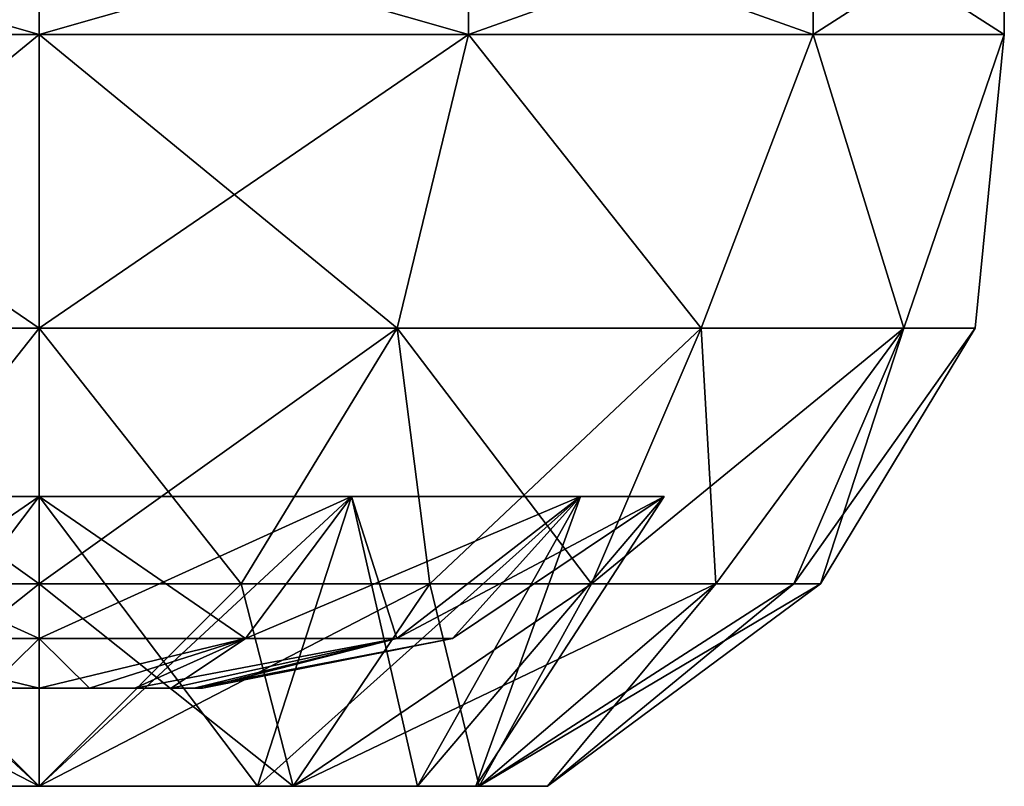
# Model space of a CAD drawing. Header units: millimetres. Extents: x -52 to 52, y -38 to 18.
# Tile 44 of 126: x -12.3 to -9.89, y -37.84 to -35.96. Entities that reach past the tile are written whole.
import ezdxf

# ---------------------------------------------------------------- set-up
doc = ezdxf.new("R2010")
doc.units = ezdxf.units.MM
doc.header["$LTSCALE"] = 65.185185
for name, color, linetype in [('449', 7, 'CONTINUOUS'), ('450', 7, 'CONTINUOUS'), ('451', 7, 'CONTINUOUS'), ('453', 7, 'CONTINUOUS'), ('454', 7, 'CONTINUOUS'), ('455', 7, 'CONTINUOUS'), ('456', 7, 'CONTINUOUS'), ('457', 7, 'CONTINUOUS'), ('458', 7, 'CONTINUOUS'), ('459', 7, 'CONTINUOUS'), ('460', 7, 'CONTINUOUS'), ('461', 7, 'CONTINUOUS'), ('493', 7, 'CONTINUOUS'), ('494', 7, 'CONTINUOUS'), ('495', 7, 'CONTINUOUS'), ('497', 7, 'CONTINUOUS'), ('498', 7, 'CONTINUOUS'), ('499', 7, 'CONTINUOUS'), ('500', 7, 'CONTINUOUS'), ('501', 7, 'CONTINUOUS'), ('502', 7, 'CONTINUOUS'), ('503', 7, 'CONTINUOUS'), ('504', 7, 'CONTINUOUS'), ('505', 7, 'CONTINUOUS')]:
    doc.layers.add(name, color=color, linetype=linetype)

msp = doc.modelspace()

# ---------------------------------------------------------------- linework, layer by layer
at = {"layer": '449', "color": 3, "linetype": 'Continuous'}
for points in [[(-12.3735, -37.6, 18.3805), (-12.25, -37.6, 17.6), (-12.25, -37.6, 18.4), (-12.3735, -37.6, 18.3805)], [(-12.3735, -37.6, 17.6195), (-12.25, -37.6, 17.6), (-12.3735, -37.6, 18.3805), (-12.3735, -37.6, 17.6195)], [(-12.1265, -37.6, 18.3805), (-12.25, -37.6, 18.4), (-12.1265, -37.6, 17.6195), (-12.1265, -37.6, 18.3805)], [(-12.25, -37.6, 18.4), (-12.25, -37.6, 17.6), (-12.1265, -37.6, 17.6195), (-12.25, -37.6, 18.4)], [(-12.015, -37.6, 18.3237), (-12.1265, -37.6, 18.3805), (-12.015, -37.6, 17.6763), (-12.015, -37.6, 18.3237)], [(-12.015, -37.6, 17.6763), (-12.1265, -37.6, 18.3805), (-12.1265, -37.6, 17.6195), (-12.015, -37.6, 17.6763)], [(-11.9264, -37.6, 18.2351), (-12.015, -37.6, 18.3237), (-11.9264, -37.6, 17.7649), (-11.9264, -37.6, 18.2351)], [(-11.9264, -37.6, 17.7649), (-12.015, -37.6, 18.3237), (-12.015, -37.6, 17.6763), (-11.9264, -37.6, 17.7649)], [(-11.8696, -37.6, 18.1237), (-11.9264, -37.6, 18.2351), (-11.8696, -37.6, 17.8763), (-11.8696, -37.6, 18.1237)], [(-11.8696, -37.6, 17.8763), (-11.9264, -37.6, 18.2351), (-11.9264, -37.6, 17.7649), (-11.8696, -37.6, 17.8763)], [(-11.85, -37.6, 18), (-11.8696, -37.6, 18.1237), (-11.8696, -37.6, 17.8763), (-11.85, -37.6, 18)]]:
    msp.add_3dface(points, dxfattribs=at)
at = {"layer": '450', "color": 3, "linetype": 'Continuous'}
for points in [[(-12.7561, -37.4782, 18.8767), (-12.25, -37.4782, 19.0123), (-13.0157, -37.1314, 19.3262), (-12.7561, -37.4782, 18.8767)], [(-12.25, -37.4782, 19.0123), (-12.25, -37.1314, 19.5314), (-13.0157, -37.1314, 19.3262), (-12.25, -37.4782, 19.0123)], [(-12.25, -37.1314, 16.4686), (-12.7561, -37.4782, 17.1233), (-13.0157, -37.1314, 16.6738), (-12.25, -37.1314, 16.4686)], [(-12.25, -37.4782, 16.9877), (-12.7561, -37.4782, 17.1233), (-12.25, -37.1314, 16.4686), (-12.25, -37.4782, 16.9877)], [(-12.25, -37.6, 18.4), (-12.25, -37.4782, 19.0123), (-12.7561, -37.4782, 18.8767), (-12.25, -37.6, 18.4)], [(-12.3735, -37.6, 17.6195), (-12.7561, -37.4782, 17.1233), (-12.25, -37.4782, 16.9877), (-12.3735, -37.6, 17.6195)], [(-12.3735, -37.6, 18.3805), (-12.25, -37.6, 18.4), (-12.7561, -37.4782, 18.8767), (-12.3735, -37.6, 18.3805)], [(-12.25, -37.6, 17.6), (-12.3735, -37.6, 17.6195), (-12.25, -37.4782, 16.9877), (-12.25, -37.6, 17.6)]]:
    msp.add_3dface(points, dxfattribs=at)
at = {"layer": '451', "color": 3, "linetype": 'Continuous'}
for points in [[(-12.25, -37.4782, 16.9877), (-12.25, -37.1314, 16.4686), (-11.4843, -37.1314, 16.6738), (-12.25, -37.4782, 16.9877)], [(-11.7439, -37.4782, 17.1233), (-12.25, -37.4782, 16.9877), (-11.4843, -37.1314, 16.6738), (-11.7439, -37.4782, 17.1233)], [(-12.25, -37.1314, 19.5314), (-12.25, -37.4782, 19.0123), (-11.7439, -37.4782, 18.8767), (-12.25, -37.1314, 19.5314)], [(-12.25, -37.1314, 19.5314), (-11.7439, -37.4782, 18.8767), (-11.4843, -37.1314, 19.3262), (-12.25, -37.1314, 19.5314)], [(-11.3733, -37.4782, 17.4939), (-11.7439, -37.4782, 17.1233), (-10.9238, -37.1314, 17.2343), (-11.3733, -37.4782, 17.4939)], [(-10.9238, -37.1314, 17.2343), (-11.7439, -37.4782, 17.1233), (-11.4843, -37.1314, 16.6738), (-10.9238, -37.1314, 17.2343)], [(-11.7439, -37.4782, 18.8767), (-11.3733, -37.4782, 18.5061), (-11.4843, -37.1314, 19.3262), (-11.7439, -37.4782, 18.8767)], [(-11.4843, -37.1314, 19.3262), (-11.3733, -37.4782, 18.5061), (-10.9238, -37.1314, 18.7657), (-11.4843, -37.1314, 19.3262)], [(-11.2377, -37.4782, 18), (-11.3733, -37.4782, 17.4939), (-10.7186, -37.1314, 18), (-11.2377, -37.4782, 18)], [(-10.7186, -37.1314, 18), (-11.3733, -37.4782, 17.4939), (-10.9238, -37.1314, 17.2343), (-10.7186, -37.1314, 18)], [(-11.3733, -37.4782, 18.5061), (-11.2377, -37.4782, 18), (-10.9238, -37.1314, 18.7657), (-11.3733, -37.4782, 18.5061)], [(-10.9238, -37.1314, 18.7657), (-11.2377, -37.4782, 18), (-10.7186, -37.1314, 18), (-10.9238, -37.1314, 18.7657)], [(-12.25, -37.4782, 19.0123), (-12.1265, -37.6, 18.3805), (-11.7439, -37.4782, 18.8767), (-12.25, -37.4782, 19.0123)], [(-12.25, -37.6, 18.4), (-12.1265, -37.6, 18.3805), (-12.25, -37.4782, 19.0123), (-12.25, -37.6, 18.4)], [(-12.1265, -37.6, 17.6195), (-12.25, -37.6, 17.6), (-11.7439, -37.4782, 17.1233), (-12.1265, -37.6, 17.6195)], [(-12.25, -37.6, 17.6), (-12.25, -37.4782, 16.9877), (-11.7439, -37.4782, 17.1233), (-12.25, -37.6, 17.6)], [(-12.1265, -37.6, 18.3805), (-12.015, -37.6, 18.3237), (-11.7439, -37.4782, 18.8767), (-12.1265, -37.6, 18.3805)], [(-12.015, -37.6, 17.6763), (-12.1265, -37.6, 17.6195), (-11.7439, -37.4782, 17.1233), (-12.015, -37.6, 17.6763)], [(-12.015, -37.6, 18.3237), (-11.9264, -37.6, 18.2351), (-11.7439, -37.4782, 18.8767), (-12.015, -37.6, 18.3237)], [(-11.9264, -37.6, 17.7649), (-12.015, -37.6, 17.6763), (-11.3733, -37.4782, 17.4939), (-11.9264, -37.6, 17.7649)], [(-12.015, -37.6, 17.6763), (-11.7439, -37.4782, 17.1233), (-11.3733, -37.4782, 17.4939), (-12.015, -37.6, 17.6763)], [(-11.9264, -37.6, 18.2351), (-11.8696, -37.6, 18.1237), (-11.3733, -37.4782, 18.5061), (-11.9264, -37.6, 18.2351)], [(-11.9264, -37.6, 18.2351), (-11.3733, -37.4782, 18.5061), (-11.7439, -37.4782, 18.8767), (-11.9264, -37.6, 18.2351)], [(-11.8696, -37.6, 17.8763), (-11.9264, -37.6, 17.7649), (-11.3733, -37.4782, 17.4939), (-11.8696, -37.6, 17.8763)], [(-11.8696, -37.6, 18.1237), (-11.85, -37.6, 18), (-11.3733, -37.4782, 18.5061), (-11.8696, -37.6, 18.1237)], [(-11.85, -37.6, 18), (-11.8696, -37.6, 17.8763), (-11.2377, -37.4782, 18), (-11.85, -37.6, 18)], [(-11.8696, -37.6, 17.8763), (-11.3733, -37.4782, 17.4939), (-11.2377, -37.4782, 18), (-11.8696, -37.6, 17.8763)], [(-11.85, -37.6, 18), (-11.2377, -37.4782, 18), (-11.3733, -37.4782, 18.5061), (-11.85, -37.6, 18)]]:
    msp.add_3dface(points, dxfattribs=at)
at = {"layer": '453', "color": 3, "linetype": 'Continuous'}
for points in [[(-12.25, -36, 15.575), (-13.3022, -36, 15.8152), (-12.25, -35.7, 15.575), (-12.25, -36, 15.575)], [(-12.25, -35.7, 15.575), (-13.3022, -36, 15.8152), (-13.3022, -35.7, 15.8152), (-12.25, -35.7, 15.575)], [(-12.25, -36, 20.425), (-12.25, -35.7, 20.425), (-13.3022, -35.7, 20.1848), (-12.25, -36, 20.425)], [(-13.3022, -36, 20.1848), (-12.25, -36, 20.425), (-13.3022, -35.7, 20.1848), (-13.3022, -36, 20.1848)]]:
    msp.add_3dface(points, dxfattribs=at)
at = {"layer": '454', "color": 3, "linetype": 'Continuous'}
for points in [[(-12.25, -36, 20.425), (-13.3022, -36, 20.1848), (-12.25, -36.7193, 20.2929), (-12.25, -36, 20.425)], [(-12.25, -36.7193, 20.2929), (-13.3022, -36, 20.1848), (-13.1275, -36.7193, 20.1184), (-12.25, -36.7193, 20.2929)], [(-13.3022, -36, 15.8152), (-12.25, -36, 15.575), (-13.1275, -36.7193, 15.8816), (-13.3022, -36, 15.8152)], [(-13.1275, -36.7193, 15.8816), (-12.25, -36, 15.575), (-12.25, -36.7193, 15.7071), (-13.1275, -36.7193, 15.8816)], [(-13.1275, -36.7193, 15.8816), (-12.25, -36.7193, 15.7071), (-12.7454, -37.3448, 16.1512), (-13.1275, -36.7193, 15.8816)], [(-12.25, -36.7193, 20.2929), (-13.1275, -36.7193, 20.1184), (-12.25, -37.3448, 19.914), (-12.25, -36.7193, 20.2929)], [(-12.25, -37.3448, 19.914), (-13.1275, -36.7193, 20.1184), (-12.7454, -37.3448, 19.8488), (-12.25, -37.3448, 19.914)], [(-12.7454, -37.3448, 16.1512), (-12.25, -36.7193, 15.7071), (-12.25, -37.3448, 16.086), (-12.7454, -37.3448, 16.1512)]]:
    msp.add_3dface(points, dxfattribs=at)
at = {"layer": '455', "color": 3, "linetype": 'Continuous'}
for points in [[(-12.7454, -37.3448, 19.8488), (-13.207, -37.3448, 19.6576), (-12.25, -37.8403, 19.245), (-12.7454, -37.3448, 19.8488)], [(-12.25, -37.8403, 19.245), (-13.207, -37.3448, 19.6576), (-12.8724, -37.8403, 19.0782), (-12.25, -37.8403, 19.245)], [(-12.8724, -37.8403, 16.9218), (-12.25, -37.3448, 16.086), (-12.25, -37.8403, 16.755), (-12.8724, -37.8403, 16.9218)], [(-12.7454, -37.3448, 16.1512), (-12.25, -37.3448, 16.086), (-12.8724, -37.8403, 16.9218), (-12.7454, -37.3448, 16.1512)], [(-12.25, -37.3448, 19.914), (-12.7454, -37.3448, 19.8488), (-12.25, -37.8403, 19.245), (-12.25, -37.3448, 19.914)]]:
    msp.add_3dface(points, dxfattribs=at)
at = {"layer": '456', "color": 3, "linetype": 'Continuous'}
for points in [[(-12.25, -37.8403, 19.245), (-12.8724, -37.8403, 19.0782), (-12.25, -37.8403, 19.07), (-12.25, -37.8403, 19.245)], [(-12.25, -37.8403, 19.07), (-12.8724, -37.8403, 19.0782), (-12.7849, -37.8403, 18.9267), (-12.25, -37.8403, 19.07)], [(-12.8724, -37.8403, 16.9218), (-12.25, -37.8403, 16.755), (-12.7849, -37.8403, 17.0733), (-12.8724, -37.8403, 16.9218)], [(-12.7849, -37.8403, 17.0733), (-12.25, -37.8403, 16.755), (-12.25, -37.8403, 16.93), (-12.7849, -37.8403, 17.0733)], [(-12.25, -37.8403, 19.245), (-12.25, -37.8403, 19.07), (-11.7151, -37.8403, 18.9267), (-12.25, -37.8403, 19.245)], [(-12.25, -37.8403, 19.245), (-11.7151, -37.8403, 18.9267), (-11.6276, -37.8403, 19.0782), (-12.25, -37.8403, 19.245)], [(-12.25, -37.8403, 16.93), (-12.25, -37.8403, 16.755), (-11.6276, -37.8403, 16.9218), (-12.25, -37.8403, 16.93)], [(-11.7151, -37.8403, 17.0733), (-12.25, -37.8403, 16.93), (-11.6276, -37.8403, 16.9218), (-11.7151, -37.8403, 17.0733)], [(-11.3234, -37.8403, 17.465), (-11.7151, -37.8403, 17.0733), (-11.6276, -37.8403, 16.9218), (-11.3234, -37.8403, 17.465)], [(-11.7151, -37.8403, 18.9267), (-11.3234, -37.8403, 18.535), (-11.6276, -37.8403, 19.0782), (-11.7151, -37.8403, 18.9267)], [(-11.1718, -37.8403, 17.3776), (-11.3234, -37.8403, 17.465), (-11.6276, -37.8403, 16.9218), (-11.1718, -37.8403, 17.3776)], [(-11.6276, -37.8403, 19.0782), (-11.3234, -37.8403, 18.535), (-11.1718, -37.8403, 18.6224), (-11.6276, -37.8403, 19.0782)], [(-11.18, -37.8403, 18), (-11.3234, -37.8403, 17.465), (-11.1718, -37.8403, 17.3776), (-11.18, -37.8403, 18)], [(-11.3234, -37.8403, 18.535), (-11.18, -37.8403, 18), (-11.1718, -37.8403, 18.6224), (-11.3234, -37.8403, 18.535)], [(-11.1718, -37.8403, 18.6224), (-11.18, -37.8403, 18), (-11.1718, -37.8403, 17.3776), (-11.1718, -37.8403, 18.6224)], [(-11.005, -37.8403, 18), (-11.1718, -37.8403, 18.6224), (-11.1718, -37.8403, 17.3776), (-11.005, -37.8403, 18)]]:
    msp.add_3dface(points, dxfattribs=at)
at = {"layer": '457', "color": 3, "linetype": 'Continuous'}
for points in [[(-13.0157, -37.1314, 16.6738), (-12.7849, -37.8403, 17.0733), (-12.25, -37.8403, 16.93), (-13.0157, -37.1314, 16.6738)], [(-12.25, -37.1314, 16.4686), (-13.0157, -37.1314, 16.6738), (-12.25, -37.8403, 16.93), (-12.25, -37.1314, 16.4686)], [(-13.0157, -37.1314, 19.3262), (-12.25, -37.1314, 19.5314), (-12.7849, -37.8403, 18.9267), (-13.0157, -37.1314, 19.3262)], [(-12.25, -37.1314, 19.5314), (-12.25, -37.8403, 19.07), (-12.7849, -37.8403, 18.9267), (-12.25, -37.1314, 19.5314)]]:
    msp.add_3dface(points, dxfattribs=at)
at = {"layer": '458', "color": 3, "linetype": 'Continuous'}
for points in [[(-11.1978, -36, 15.8152), (-12.25, -36, 15.575), (-11.1978, -35.7, 15.8152), (-11.1978, -36, 15.8152)], [(-12.25, -36, 15.575), (-12.25, -35.7, 15.575), (-11.1978, -35.7, 15.8152), (-12.25, -36, 15.575)], [(-12.25, -35.7, 20.425), (-11.1978, -36, 20.1848), (-11.1978, -35.7, 20.1848), (-12.25, -35.7, 20.425)], [(-12.25, -35.7, 20.425), (-12.25, -36, 20.425), (-11.1978, -36, 20.1848), (-12.25, -35.7, 20.425)], [(-11.1978, -36, 20.1848), (-10.3541, -36, 19.512), (-11.1978, -35.7, 20.1848), (-11.1978, -36, 20.1848)], [(-10.3541, -35.7, 16.488), (-11.1978, -36, 15.8152), (-11.1978, -35.7, 15.8152), (-10.3541, -35.7, 16.488)], [(-11.1978, -35.7, 20.1848), (-10.3541, -36, 19.512), (-10.3541, -35.7, 19.512), (-11.1978, -35.7, 20.1848)], [(-10.3541, -36, 16.488), (-11.1978, -36, 15.8152), (-10.3541, -35.7, 16.488), (-10.3541, -36, 16.488)], [(-10.3541, -36, 19.512), (-9.8858, -36, 18.5396), (-10.3541, -35.7, 19.512), (-10.3541, -36, 19.512)], [(-9.8858, -35.7, 17.4604), (-10.3541, -36, 16.488), (-10.3541, -35.7, 16.488), (-9.8858, -35.7, 17.4604)], [(-9.8858, -36, 17.4604), (-10.3541, -36, 16.488), (-9.8858, -35.7, 17.4604), (-9.8858, -36, 17.4604)], [(-10.3541, -35.7, 19.512), (-9.8858, -36, 18.5396), (-9.8858, -35.7, 18.5396), (-10.3541, -35.7, 19.512)], [(-9.8858, -35.7, 18.5396), (-9.8858, -36, 17.4604), (-9.8858, -35.7, 17.4604), (-9.8858, -35.7, 18.5396)], [(-9.8858, -36, 18.5396), (-9.8858, -36, 17.4604), (-9.8858, -35.7, 18.5396), (-9.8858, -36, 18.5396)]]:
    msp.add_3dface(points, dxfattribs=at)
at = {"layer": '459', "color": 3, "linetype": 'Continuous'}
for points in [[(-12.25, -36, 20.425), (-12.25, -36.7193, 20.2929), (-11.3725, -36.7193, 20.1184), (-12.25, -36, 20.425)], [(-11.1978, -36, 20.1848), (-12.25, -36, 20.425), (-11.3725, -36.7193, 20.1184), (-11.1978, -36, 20.1848)], [(-12.25, -36.7193, 15.7071), (-12.25, -36, 15.575), (-11.1978, -36, 15.8152), (-12.25, -36.7193, 15.7071)], [(-12.25, -36.7193, 15.7071), (-11.1978, -36, 15.8152), (-11.3725, -36.7193, 15.8816), (-12.25, -36.7193, 15.7071)], [(-11.3725, -36.7193, 15.8816), (-11.1978, -36, 15.8152), (-10.6286, -36.7193, 16.3786), (-11.3725, -36.7193, 15.8816)], [(-10.6286, -36.7193, 19.6214), (-11.1978, -36, 20.1848), (-11.3725, -36.7193, 20.1184), (-10.6286, -36.7193, 19.6214)], [(-11.1978, -36, 15.8152), (-10.3541, -36, 16.488), (-10.6286, -36.7193, 16.3786), (-11.1978, -36, 15.8152)], [(-10.3541, -36, 19.512), (-11.1978, -36, 20.1848), (-10.6286, -36.7193, 19.6214), (-10.3541, -36, 19.512)], [(-10.6286, -36.7193, 16.3786), (-10.3541, -36, 16.488), (-10.1316, -36.7193, 17.1225), (-10.6286, -36.7193, 16.3786)], [(-10.1316, -36.7193, 18.8775), (-10.3541, -36, 19.512), (-10.6286, -36.7193, 19.6214), (-10.1316, -36.7193, 18.8775)], [(-10.3541, -36, 16.488), (-9.8858, -36, 17.4604), (-10.1316, -36.7193, 17.1225), (-10.3541, -36, 16.488)], [(-9.8858, -36, 18.5396), (-10.3541, -36, 19.512), (-10.1316, -36.7193, 18.8775), (-9.8858, -36, 18.5396)], [(-10.1316, -36.7193, 17.1225), (-9.8858, -36, 17.4604), (-9.9571, -36.7193, 18), (-10.1316, -36.7193, 17.1225)], [(-9.9571, -36.7193, 18), (-9.8858, -36, 18.5396), (-10.1316, -36.7193, 18.8775), (-9.9571, -36.7193, 18)], [(-9.8858, -36, 17.4604), (-9.8858, -36, 18.5396), (-9.9571, -36.7193, 18), (-9.8858, -36, 17.4604)], [(-12.25, -37.3448, 16.086), (-11.3725, -36.7193, 15.8816), (-11.7546, -37.3448, 16.1512), (-12.25, -37.3448, 16.086)], [(-12.25, -36.7193, 20.2929), (-12.25, -37.3448, 19.914), (-11.7546, -37.3448, 19.8488), (-12.25, -36.7193, 20.2929)], [(-11.3725, -36.7193, 20.1184), (-12.25, -36.7193, 20.2929), (-11.7546, -37.3448, 19.8488), (-11.3725, -36.7193, 20.1184)], [(-12.25, -37.3448, 16.086), (-12.25, -36.7193, 15.7071), (-11.3725, -36.7193, 15.8816), (-12.25, -37.3448, 16.086)], [(-11.293, -37.3448, 19.6576), (-11.3725, -36.7193, 20.1184), (-11.7546, -37.3448, 19.8488), (-11.293, -37.3448, 19.6576)], [(-11.7546, -37.3448, 16.1512), (-11.3725, -36.7193, 15.8816), (-11.293, -37.3448, 16.3424), (-11.7546, -37.3448, 16.1512)], [(-11.3725, -36.7193, 15.8816), (-10.6286, -36.7193, 16.3786), (-11.293, -37.3448, 16.3424), (-11.3725, -36.7193, 15.8816)], [(-10.8966, -37.3448, 19.3534), (-11.3725, -36.7193, 20.1184), (-11.293, -37.3448, 19.6576), (-10.8966, -37.3448, 19.3534)], [(-10.6286, -36.7193, 19.6214), (-11.3725, -36.7193, 20.1184), (-10.8966, -37.3448, 19.3534), (-10.6286, -36.7193, 19.6214)], [(-11.293, -37.3448, 16.3424), (-10.6286, -36.7193, 16.3786), (-10.8966, -37.3448, 16.6466), (-11.293, -37.3448, 16.3424)], [(-10.8966, -37.3448, 16.6466), (-10.1316, -36.7193, 17.1225), (-10.5924, -37.3448, 17.043), (-10.8966, -37.3448, 16.6466)], [(-10.6286, -36.7193, 16.3786), (-10.1316, -36.7193, 17.1225), (-10.8966, -37.3448, 16.6466), (-10.6286, -36.7193, 16.3786)], [(-10.5924, -37.3448, 18.957), (-10.6286, -36.7193, 19.6214), (-10.8966, -37.3448, 19.3534), (-10.5924, -37.3448, 18.957)], [(-10.1316, -36.7193, 18.8775), (-10.6286, -36.7193, 19.6214), (-10.5924, -37.3448, 18.957), (-10.1316, -36.7193, 18.8775)], [(-10.4012, -37.3448, 18.4954), (-10.1316, -36.7193, 18.8775), (-10.5924, -37.3448, 18.957), (-10.4012, -37.3448, 18.4954)], [(-10.5924, -37.3448, 17.043), (-10.1316, -36.7193, 17.1225), (-10.4012, -37.3448, 17.5046), (-10.5924, -37.3448, 17.043)], [(-10.1316, -36.7193, 17.1225), (-9.9571, -36.7193, 18), (-10.4012, -37.3448, 17.5046), (-10.1316, -36.7193, 17.1225)], [(-10.336, -37.3448, 18), (-10.1316, -36.7193, 18.8775), (-10.4012, -37.3448, 18.4954), (-10.336, -37.3448, 18)], [(-10.4012, -37.3448, 17.5046), (-9.9571, -36.7193, 18), (-10.336, -37.3448, 18), (-10.4012, -37.3448, 17.5046)], [(-9.9571, -36.7193, 18), (-10.1316, -36.7193, 18.8775), (-10.336, -37.3448, 18), (-9.9571, -36.7193, 18)]]:
    msp.add_3dface(points, dxfattribs=at)
at = {"layer": '460', "color": 3, "linetype": 'Continuous'}
for points in [[(-12.25, -37.8403, 16.755), (-11.7546, -37.3448, 16.1512), (-11.293, -37.3448, 16.3424), (-12.25, -37.8403, 16.755)], [(-11.6276, -37.8403, 16.9218), (-12.25, -37.8403, 16.755), (-11.293, -37.3448, 16.3424), (-11.6276, -37.8403, 16.9218)], [(-12.25, -37.3448, 19.914), (-11.6276, -37.8403, 19.0782), (-11.7546, -37.3448, 19.8488), (-12.25, -37.3448, 19.914)], [(-12.25, -37.3448, 19.914), (-12.25, -37.8403, 19.245), (-11.6276, -37.8403, 19.0782), (-12.25, -37.3448, 19.914)], [(-12.25, -37.8403, 16.755), (-12.25, -37.3448, 16.086), (-11.7546, -37.3448, 16.1512), (-12.25, -37.8403, 16.755)], [(-11.6276, -37.8403, 19.0782), (-11.293, -37.3448, 19.6576), (-11.7546, -37.3448, 19.8488), (-11.6276, -37.8403, 19.0782)], [(-11.6276, -37.8403, 19.0782), (-11.1718, -37.8403, 18.6224), (-11.293, -37.3448, 19.6576), (-11.6276, -37.8403, 19.0782)], [(-11.1718, -37.8403, 17.3776), (-11.6276, -37.8403, 16.9218), (-10.5924, -37.3448, 17.043), (-11.1718, -37.8403, 17.3776)], [(-11.6276, -37.8403, 16.9218), (-11.293, -37.3448, 16.3424), (-10.8966, -37.3448, 16.6466), (-11.6276, -37.8403, 16.9218)], [(-11.6276, -37.8403, 16.9218), (-10.8966, -37.3448, 16.6466), (-10.5924, -37.3448, 17.043), (-11.6276, -37.8403, 16.9218)], [(-11.1718, -37.8403, 18.6224), (-10.8966, -37.3448, 19.3534), (-11.293, -37.3448, 19.6576), (-11.1718, -37.8403, 18.6224)], [(-11.005, -37.8403, 18), (-11.1718, -37.8403, 17.3776), (-10.336, -37.3448, 18), (-11.005, -37.8403, 18)], [(-11.1718, -37.8403, 18.6224), (-10.5924, -37.3448, 18.957), (-10.8966, -37.3448, 19.3534), (-11.1718, -37.8403, 18.6224)], [(-11.1718, -37.8403, 18.6224), (-11.005, -37.8403, 18), (-10.5924, -37.3448, 18.957), (-11.1718, -37.8403, 18.6224)], [(-11.1718, -37.8403, 17.3776), (-10.5924, -37.3448, 17.043), (-10.4012, -37.3448, 17.5046), (-11.1718, -37.8403, 17.3776)], [(-11.1718, -37.8403, 17.3776), (-10.4012, -37.3448, 17.5046), (-10.336, -37.3448, 18), (-11.1718, -37.8403, 17.3776)], [(-11.005, -37.8403, 18), (-10.336, -37.3448, 18), (-10.4012, -37.3448, 18.4954), (-11.005, -37.8403, 18)], [(-11.005, -37.8403, 18), (-10.4012, -37.3448, 18.4954), (-10.5924, -37.3448, 18.957), (-11.005, -37.8403, 18)]]:
    msp.add_3dface(points, dxfattribs=at)
at = {"layer": '461', "color": 3, "linetype": 'Continuous'}
for points in [[(-12.25, -37.1314, 19.5314), (-11.4843, -37.1314, 19.3262), (-12.25, -37.8403, 19.07), (-12.25, -37.1314, 19.5314)], [(-11.4843, -37.1314, 16.6738), (-12.25, -37.1314, 16.4686), (-11.7151, -37.8403, 17.0733), (-11.4843, -37.1314, 16.6738)], [(-12.25, -37.8403, 19.07), (-11.4843, -37.1314, 19.3262), (-11.7151, -37.8403, 18.9267), (-12.25, -37.8403, 19.07)], [(-12.25, -37.1314, 16.4686), (-12.25, -37.8403, 16.93), (-11.7151, -37.8403, 17.0733), (-12.25, -37.1314, 16.4686)], [(-11.4843, -37.1314, 16.6738), (-11.7151, -37.8403, 17.0733), (-11.3234, -37.8403, 17.465), (-11.4843, -37.1314, 16.6738)], [(-10.9238, -37.1314, 18.7657), (-11.3234, -37.8403, 18.535), (-11.7151, -37.8403, 18.9267), (-10.9238, -37.1314, 18.7657)], [(-11.4843, -37.1314, 19.3262), (-10.9238, -37.1314, 18.7657), (-11.7151, -37.8403, 18.9267), (-11.4843, -37.1314, 19.3262)], [(-10.9238, -37.1314, 17.2343), (-11.4843, -37.1314, 16.6738), (-11.3234, -37.8403, 17.465), (-10.9238, -37.1314, 17.2343)], [(-10.9238, -37.1314, 17.2343), (-11.3234, -37.8403, 17.465), (-11.18, -37.8403, 18), (-10.9238, -37.1314, 17.2343)], [(-10.7186, -37.1314, 18), (-11.18, -37.8403, 18), (-11.3234, -37.8403, 18.535), (-10.7186, -37.1314, 18)], [(-10.9238, -37.1314, 18.7657), (-10.7186, -37.1314, 18), (-11.3234, -37.8403, 18.535), (-10.9238, -37.1314, 18.7657)], [(-10.7186, -37.1314, 18), (-10.9238, -37.1314, 17.2343), (-11.18, -37.8403, 18), (-10.7186, -37.1314, 18)]]:
    msp.add_3dface(points, dxfattribs=at)
at = {"layer": '493', "color": 3, "linetype": 'Continuous'}
for points in [[(-12.3735, -37.6, -17.6195), (-12.25, -37.6, -18.4), (-12.25, -37.6, -17.6), (-12.3735, -37.6, -17.6195)], [(-12.3735, -37.6, -18.3805), (-12.25, -37.6, -18.4), (-12.3735, -37.6, -17.6195), (-12.3735, -37.6, -18.3805)], [(-12.25, -37.6, -17.6), (-12.25, -37.6, -18.4), (-12.1265, -37.6, -18.3805), (-12.25, -37.6, -17.6)], [(-12.1265, -37.6, -17.6195), (-12.25, -37.6, -17.6), (-12.1265, -37.6, -18.3805), (-12.1265, -37.6, -17.6195)], [(-12.015, -37.6, -17.6763), (-12.1265, -37.6, -17.6195), (-12.015, -37.6, -18.3237), (-12.015, -37.6, -17.6763)], [(-12.015, -37.6, -18.3237), (-12.1265, -37.6, -17.6195), (-12.1265, -37.6, -18.3805), (-12.015, -37.6, -18.3237)], [(-11.9264, -37.6, -18.2351), (-12.015, -37.6, -17.6763), (-12.015, -37.6, -18.3237), (-11.9264, -37.6, -18.2351)], [(-11.9264, -37.6, -17.7649), (-12.015, -37.6, -17.6763), (-11.9264, -37.6, -18.2351), (-11.9264, -37.6, -17.7649)], [(-11.8696, -37.6, -18.1237), (-11.9264, -37.6, -17.7649), (-11.9264, -37.6, -18.2351), (-11.8696, -37.6, -18.1237)], [(-11.8696, -37.6, -17.8763), (-11.9264, -37.6, -17.7649), (-11.8696, -37.6, -18.1237), (-11.8696, -37.6, -17.8763)], [(-11.85, -37.6, -18), (-11.8696, -37.6, -17.8763), (-11.8696, -37.6, -18.1237), (-11.85, -37.6, -18)]]:
    msp.add_3dface(points, dxfattribs=at)
at = {"layer": '494', "color": 3, "linetype": 'Continuous'}
for points in [[(-12.25, -37.4782, -16.9877), (-12.25, -37.1314, -16.4686), (-13.0157, -37.1314, -16.6738), (-12.25, -37.4782, -16.9877)], [(-12.25, -37.1314, -19.5314), (-12.7561, -37.4782, -18.8767), (-13.0157, -37.1314, -19.3262), (-12.25, -37.1314, -19.5314)], [(-12.7561, -37.4782, -17.1233), (-12.25, -37.4782, -16.9877), (-13.0157, -37.1314, -16.6738), (-12.7561, -37.4782, -17.1233)], [(-12.25, -37.4782, -19.0123), (-12.7561, -37.4782, -18.8767), (-12.25, -37.1314, -19.5314), (-12.25, -37.4782, -19.0123)], [(-12.3735, -37.6, -17.6195), (-12.25, -37.6, -17.6), (-12.7561, -37.4782, -17.1233), (-12.3735, -37.6, -17.6195)], [(-12.25, -37.6, -17.6), (-12.25, -37.4782, -16.9877), (-12.7561, -37.4782, -17.1233), (-12.25, -37.6, -17.6)], [(-12.3735, -37.6, -18.3805), (-12.7561, -37.4782, -18.8767), (-12.25, -37.4782, -19.0123), (-12.3735, -37.6, -18.3805)], [(-12.25, -37.6, -18.4), (-12.3735, -37.6, -18.3805), (-12.25, -37.4782, -19.0123), (-12.25, -37.6, -18.4)]]:
    msp.add_3dface(points, dxfattribs=at)
at = {"layer": '495', "color": 3, "linetype": 'Continuous'}
for points in [[(-11.7439, -37.4782, -18.8767), (-12.25, -37.4782, -19.0123), (-11.4843, -37.1314, -19.3262), (-11.7439, -37.4782, -18.8767)], [(-12.25, -37.4782, -19.0123), (-12.25, -37.1314, -19.5314), (-11.4843, -37.1314, -19.3262), (-12.25, -37.4782, -19.0123)], [(-12.25, -37.1314, -16.4686), (-11.7439, -37.4782, -17.1233), (-11.4843, -37.1314, -16.6738), (-12.25, -37.1314, -16.4686)], [(-12.25, -37.1314, -16.4686), (-12.25, -37.4782, -16.9877), (-11.7439, -37.4782, -17.1233), (-12.25, -37.1314, -16.4686)], [(-11.3733, -37.4782, -18.5061), (-11.7439, -37.4782, -18.8767), (-10.9238, -37.1314, -18.7657), (-11.3733, -37.4782, -18.5061)], [(-10.9238, -37.1314, -18.7657), (-11.7439, -37.4782, -18.8767), (-11.4843, -37.1314, -19.3262), (-10.9238, -37.1314, -18.7657)], [(-11.7439, -37.4782, -17.1233), (-11.3733, -37.4782, -17.4939), (-11.4843, -37.1314, -16.6738), (-11.7439, -37.4782, -17.1233)], [(-11.4843, -37.1314, -16.6738), (-11.3733, -37.4782, -17.4939), (-10.9238, -37.1314, -17.2343), (-11.4843, -37.1314, -16.6738)], [(-11.3733, -37.4782, -17.4939), (-11.2377, -37.4782, -18), (-10.9238, -37.1314, -17.2343), (-11.3733, -37.4782, -17.4939)], [(-11.2377, -37.4782, -18), (-11.3733, -37.4782, -18.5061), (-10.7186, -37.1314, -18), (-11.2377, -37.4782, -18)], [(-10.7186, -37.1314, -18), (-11.3733, -37.4782, -18.5061), (-10.9238, -37.1314, -18.7657), (-10.7186, -37.1314, -18)], [(-10.9238, -37.1314, -17.2343), (-11.2377, -37.4782, -18), (-10.7186, -37.1314, -18), (-10.9238, -37.1314, -17.2343)], [(-12.25, -37.6, -17.6), (-12.1265, -37.6, -17.6195), (-12.25, -37.4782, -16.9877), (-12.25, -37.6, -17.6)], [(-12.25, -37.4782, -16.9877), (-12.1265, -37.6, -17.6195), (-11.7439, -37.4782, -17.1233), (-12.25, -37.4782, -16.9877)], [(-12.1265, -37.6, -18.3805), (-12.25, -37.6, -18.4), (-11.7439, -37.4782, -18.8767), (-12.1265, -37.6, -18.3805)], [(-12.25, -37.6, -18.4), (-12.25, -37.4782, -19.0123), (-11.7439, -37.4782, -18.8767), (-12.25, -37.6, -18.4)], [(-12.1265, -37.6, -17.6195), (-12.015, -37.6, -17.6763), (-11.7439, -37.4782, -17.1233), (-12.1265, -37.6, -17.6195)], [(-12.015, -37.6, -18.3237), (-12.1265, -37.6, -18.3805), (-11.7439, -37.4782, -18.8767), (-12.015, -37.6, -18.3237)], [(-12.015, -37.6, -18.3237), (-11.7439, -37.4782, -18.8767), (-11.3733, -37.4782, -18.5061), (-12.015, -37.6, -18.3237)], [(-12.015, -37.6, -17.6763), (-11.9264, -37.6, -17.7649), (-11.7439, -37.4782, -17.1233), (-12.015, -37.6, -17.6763)], [(-11.9264, -37.6, -18.2351), (-12.015, -37.6, -18.3237), (-11.3733, -37.4782, -18.5061), (-11.9264, -37.6, -18.2351)], [(-11.8696, -37.6, -18.1237), (-11.9264, -37.6, -18.2351), (-11.3733, -37.4782, -18.5061), (-11.8696, -37.6, -18.1237)], [(-11.9264, -37.6, -17.7649), (-11.3733, -37.4782, -17.4939), (-11.7439, -37.4782, -17.1233), (-11.9264, -37.6, -17.7649)], [(-11.9264, -37.6, -17.7649), (-11.8696, -37.6, -17.8763), (-11.3733, -37.4782, -17.4939), (-11.9264, -37.6, -17.7649)], [(-11.8696, -37.6, -18.1237), (-11.3733, -37.4782, -18.5061), (-11.2377, -37.4782, -18), (-11.8696, -37.6, -18.1237)], [(-11.85, -37.6, -18), (-11.8696, -37.6, -18.1237), (-11.2377, -37.4782, -18), (-11.85, -37.6, -18)], [(-11.8696, -37.6, -17.8763), (-11.85, -37.6, -18), (-11.3733, -37.4782, -17.4939), (-11.8696, -37.6, -17.8763)], [(-11.85, -37.6, -18), (-11.2377, -37.4782, -18), (-11.3733, -37.4782, -17.4939), (-11.85, -37.6, -18)]]:
    msp.add_3dface(points, dxfattribs=at)
at = {"layer": '497', "color": 3, "linetype": 'Continuous'}
for points in [[(-12.25, -35.7, -20.425), (-13.3022, -36, -20.1848), (-13.3022, -35.7, -20.1848), (-12.25, -35.7, -20.425)], [(-13.3022, -36, -15.8152), (-12.25, -36, -15.575), (-13.3022, -35.7, -15.8152), (-13.3022, -36, -15.8152)], [(-12.25, -36, -20.425), (-13.3022, -36, -20.1848), (-12.25, -35.7, -20.425), (-12.25, -36, -20.425)], [(-12.25, -36, -15.575), (-12.25, -35.7, -15.575), (-13.3022, -35.7, -15.8152), (-12.25, -36, -15.575)]]:
    msp.add_3dface(points, dxfattribs=at)
at = {"layer": '498', "color": 3, "linetype": 'Continuous'}
for points in [[(-12.25, -36.7193, -15.7071), (-13.3022, -36, -15.8152), (-13.1275, -36.7193, -15.8816), (-12.25, -36.7193, -15.7071)], [(-12.25, -36, -15.575), (-13.3022, -36, -15.8152), (-12.25, -36.7193, -15.7071), (-12.25, -36, -15.575)], [(-13.3022, -36, -20.1848), (-12.25, -36, -20.425), (-13.1275, -36.7193, -20.1184), (-13.3022, -36, -20.1848)], [(-13.1275, -36.7193, -20.1184), (-12.25, -36, -20.425), (-12.25, -36.7193, -20.2929), (-13.1275, -36.7193, -20.1184)], [(-13.1275, -36.7193, -20.1184), (-12.25, -36.7193, -20.2929), (-12.7454, -37.3448, -19.8488), (-13.1275, -36.7193, -20.1184)], [(-12.25, -37.3448, -16.086), (-13.1275, -36.7193, -15.8816), (-12.7454, -37.3448, -16.1512), (-12.25, -37.3448, -16.086)], [(-12.25, -36.7193, -15.7071), (-13.1275, -36.7193, -15.8816), (-12.25, -37.3448, -16.086), (-12.25, -36.7193, -15.7071)], [(-12.7454, -37.3448, -19.8488), (-12.25, -36.7193, -20.2929), (-12.25, -37.3448, -19.914), (-12.7454, -37.3448, -19.8488)]]:
    msp.add_3dface(points, dxfattribs=at)
at = {"layer": '499', "color": 3, "linetype": 'Continuous'}
for points in [[(-12.25, -37.8403, -16.755), (-13.207, -37.3448, -16.3424), (-12.8724, -37.8403, -16.9218), (-12.25, -37.8403, -16.755)], [(-12.7454, -37.3448, -16.1512), (-13.207, -37.3448, -16.3424), (-12.25, -37.8403, -16.755), (-12.7454, -37.3448, -16.1512)], [(-12.7454, -37.3448, -19.8488), (-12.25, -37.3448, -19.914), (-12.8724, -37.8403, -19.0782), (-12.7454, -37.3448, -19.8488)], [(-12.8724, -37.8403, -19.0782), (-12.25, -37.3448, -19.914), (-12.25, -37.8403, -19.245), (-12.8724, -37.8403, -19.0782)], [(-12.25, -37.3448, -16.086), (-12.7454, -37.3448, -16.1512), (-12.25, -37.8403, -16.755), (-12.25, -37.3448, -16.086)]]:
    msp.add_3dface(points, dxfattribs=at)
at = {"layer": '500', "color": 3, "linetype": 'Continuous'}
for points in [[(-12.8724, -37.8403, -19.0782), (-12.25, -37.8403, -19.245), (-12.7849, -37.8403, -18.9267), (-12.8724, -37.8403, -19.0782)], [(-12.25, -37.8403, -16.755), (-12.8724, -37.8403, -16.9218), (-12.25, -37.8403, -16.93), (-12.25, -37.8403, -16.755)], [(-12.25, -37.8403, -16.93), (-12.8724, -37.8403, -16.9218), (-12.7849, -37.8403, -17.0733), (-12.25, -37.8403, -16.93)], [(-12.7849, -37.8403, -18.9267), (-12.25, -37.8403, -19.245), (-12.25, -37.8403, -19.07), (-12.7849, -37.8403, -18.9267)], [(-11.7151, -37.8403, -18.9267), (-12.25, -37.8403, -19.07), (-11.6276, -37.8403, -19.0782), (-11.7151, -37.8403, -18.9267)], [(-12.25, -37.8403, -19.07), (-12.25, -37.8403, -19.245), (-11.6276, -37.8403, -19.0782), (-12.25, -37.8403, -19.07)], [(-12.25, -37.8403, -16.755), (-12.25, -37.8403, -16.93), (-11.7151, -37.8403, -17.0733), (-12.25, -37.8403, -16.755)], [(-12.25, -37.8403, -16.755), (-11.7151, -37.8403, -17.0733), (-11.6276, -37.8403, -16.9218), (-12.25, -37.8403, -16.755)], [(-11.7151, -37.8403, -17.0733), (-11.3234, -37.8403, -17.465), (-11.6276, -37.8403, -16.9218), (-11.7151, -37.8403, -17.0733)], [(-11.3234, -37.8403, -18.535), (-11.7151, -37.8403, -18.9267), (-11.6276, -37.8403, -19.0782), (-11.3234, -37.8403, -18.535)], [(-11.6276, -37.8403, -16.9218), (-11.3234, -37.8403, -17.465), (-11.1718, -37.8403, -17.3776), (-11.6276, -37.8403, -16.9218)], [(-11.1718, -37.8403, -18.6224), (-11.3234, -37.8403, -18.535), (-11.6276, -37.8403, -19.0782), (-11.1718, -37.8403, -18.6224)], [(-11.3234, -37.8403, -17.465), (-11.18, -37.8403, -18), (-11.1718, -37.8403, -17.3776), (-11.3234, -37.8403, -17.465)], [(-11.18, -37.8403, -18), (-11.3234, -37.8403, -18.535), (-11.1718, -37.8403, -18.6224), (-11.18, -37.8403, -18)], [(-11.1718, -37.8403, -17.3776), (-11.18, -37.8403, -18), (-11.1718, -37.8403, -18.6224), (-11.1718, -37.8403, -17.3776)], [(-11.005, -37.8403, -18), (-11.1718, -37.8403, -17.3776), (-11.1718, -37.8403, -18.6224), (-11.005, -37.8403, -18)]]:
    msp.add_3dface(points, dxfattribs=at)
at = {"layer": '501', "color": 3, "linetype": 'Continuous'}
for points in [[(-13.0157, -37.1314, -16.6738), (-12.25, -37.1314, -16.4686), (-12.7849, -37.8403, -17.0733), (-13.0157, -37.1314, -16.6738)], [(-12.25, -37.1314, -19.5314), (-13.0157, -37.1314, -19.3262), (-12.25, -37.8403, -19.07), (-12.25, -37.1314, -19.5314)], [(-13.0157, -37.1314, -19.3262), (-12.7849, -37.8403, -18.9267), (-12.25, -37.8403, -19.07), (-13.0157, -37.1314, -19.3262)], [(-12.25, -37.1314, -16.4686), (-12.25, -37.8403, -16.93), (-12.7849, -37.8403, -17.0733), (-12.25, -37.1314, -16.4686)]]:
    msp.add_3dface(points, dxfattribs=at)
at = {"layer": '502', "color": 3, "linetype": 'Continuous'}
for points in [[(-12.25, -35.7, -15.575), (-11.1978, -36, -15.8152), (-11.1978, -35.7, -15.8152), (-12.25, -35.7, -15.575)], [(-12.25, -35.7, -15.575), (-12.25, -36, -15.575), (-11.1978, -36, -15.8152), (-12.25, -35.7, -15.575)], [(-11.1978, -36, -20.1848), (-12.25, -36, -20.425), (-11.1978, -35.7, -20.1848), (-11.1978, -36, -20.1848)], [(-12.25, -36, -20.425), (-12.25, -35.7, -20.425), (-11.1978, -35.7, -20.1848), (-12.25, -36, -20.425)], [(-10.3541, -36, -19.512), (-11.1978, -36, -20.1848), (-10.3541, -35.7, -19.512), (-10.3541, -36, -19.512)], [(-10.3541, -35.7, -19.512), (-11.1978, -36, -20.1848), (-11.1978, -35.7, -20.1848), (-10.3541, -35.7, -19.512)], [(-11.1978, -36, -15.8152), (-10.3541, -36, -16.488), (-11.1978, -35.7, -15.8152), (-11.1978, -36, -15.8152)], [(-11.1978, -35.7, -15.8152), (-10.3541, -36, -16.488), (-10.3541, -35.7, -16.488), (-11.1978, -35.7, -15.8152)], [(-9.8858, -36, -18.5396), (-10.3541, -36, -19.512), (-9.8858, -35.7, -18.5396), (-9.8858, -36, -18.5396)], [(-9.8858, -35.7, -18.5396), (-10.3541, -36, -19.512), (-10.3541, -35.7, -19.512), (-9.8858, -35.7, -18.5396)], [(-10.3541, -36, -16.488), (-9.8858, -36, -17.4604), (-10.3541, -35.7, -16.488), (-10.3541, -36, -16.488)], [(-10.3541, -35.7, -16.488), (-9.8858, -36, -17.4604), (-9.8858, -35.7, -17.4604), (-10.3541, -35.7, -16.488)], [(-9.8858, -36, -17.4604), (-9.8858, -36, -18.5396), (-9.8858, -35.7, -17.4604), (-9.8858, -36, -17.4604)], [(-9.8858, -35.7, -17.4604), (-9.8858, -36, -18.5396), (-9.8858, -35.7, -18.5396), (-9.8858, -35.7, -17.4604)]]:
    msp.add_3dface(points, dxfattribs=at)
at = {"layer": '503', "color": 3, "linetype": 'Continuous'}
for points in [[(-12.25, -36, -15.575), (-12.25, -36.7193, -15.7071), (-11.3725, -36.7193, -15.8816), (-12.25, -36, -15.575)], [(-11.1978, -36, -15.8152), (-12.25, -36, -15.575), (-11.3725, -36.7193, -15.8816), (-11.1978, -36, -15.8152)], [(-12.25, -36.7193, -20.2929), (-12.25, -36, -20.425), (-11.1978, -36, -20.1848), (-12.25, -36.7193, -20.2929)], [(-12.25, -36.7193, -20.2929), (-11.1978, -36, -20.1848), (-11.3725, -36.7193, -20.1184), (-12.25, -36.7193, -20.2929)], [(-10.6286, -36.7193, -16.3786), (-11.1978, -36, -15.8152), (-11.3725, -36.7193, -15.8816), (-10.6286, -36.7193, -16.3786)], [(-11.3725, -36.7193, -20.1184), (-11.1978, -36, -20.1848), (-10.6286, -36.7193, -19.6214), (-11.3725, -36.7193, -20.1184)], [(-10.3541, -36, -16.488), (-11.1978, -36, -15.8152), (-10.6286, -36.7193, -16.3786), (-10.3541, -36, -16.488)], [(-11.1978, -36, -20.1848), (-10.3541, -36, -19.512), (-10.6286, -36.7193, -19.6214), (-11.1978, -36, -20.1848)], [(-10.6286, -36.7193, -19.6214), (-10.3541, -36, -19.512), (-10.1316, -36.7193, -18.8775), (-10.6286, -36.7193, -19.6214)], [(-10.1316, -36.7193, -17.1225), (-10.3541, -36, -16.488), (-10.6286, -36.7193, -16.3786), (-10.1316, -36.7193, -17.1225)], [(-10.3541, -36, -19.512), (-9.8858, -36, -18.5396), (-10.1316, -36.7193, -18.8775), (-10.3541, -36, -19.512)], [(-9.8858, -36, -17.4604), (-10.3541, -36, -16.488), (-10.1316, -36.7193, -17.1225), (-9.8858, -36, -17.4604)], [(-10.1316, -36.7193, -18.8775), (-9.8858, -36, -18.5396), (-9.9571, -36.7193, -18), (-10.1316, -36.7193, -18.8775)], [(-9.9571, -36.7193, -18), (-9.8858, -36, -17.4604), (-10.1316, -36.7193, -17.1225), (-9.9571, -36.7193, -18)], [(-9.8858, -36, -18.5396), (-9.8858, -36, -17.4604), (-9.9571, -36.7193, -18), (-9.8858, -36, -18.5396)], [(-12.25, -36.7193, -15.7071), (-12.25, -37.3448, -16.086), (-11.7546, -37.3448, -16.1512), (-12.25, -36.7193, -15.7071)], [(-12.25, -37.3448, -19.914), (-11.3725, -36.7193, -20.1184), (-11.7546, -37.3448, -19.8488), (-12.25, -37.3448, -19.914)], [(-12.25, -37.3448, -19.914), (-12.25, -36.7193, -20.2929), (-11.3725, -36.7193, -20.1184), (-12.25, -37.3448, -19.914)], [(-11.3725, -36.7193, -15.8816), (-12.25, -36.7193, -15.7071), (-11.7546, -37.3448, -16.1512), (-11.3725, -36.7193, -15.8816)], [(-11.7546, -37.3448, -19.8488), (-11.3725, -36.7193, -20.1184), (-11.293, -37.3448, -19.6576), (-11.7546, -37.3448, -19.8488)], [(-11.293, -37.3448, -16.3424), (-11.3725, -36.7193, -15.8816), (-11.7546, -37.3448, -16.1512), (-11.293, -37.3448, -16.3424)], [(-11.3725, -36.7193, -20.1184), (-10.6286, -36.7193, -19.6214), (-11.293, -37.3448, -19.6576), (-11.3725, -36.7193, -20.1184)], [(-10.8966, -37.3448, -16.6466), (-11.3725, -36.7193, -15.8816), (-11.293, -37.3448, -16.3424), (-10.8966, -37.3448, -16.6466)], [(-10.6286, -36.7193, -16.3786), (-11.3725, -36.7193, -15.8816), (-10.8966, -37.3448, -16.6466), (-10.6286, -36.7193, -16.3786)], [(-11.293, -37.3448, -19.6576), (-10.6286, -36.7193, -19.6214), (-10.8966, -37.3448, -19.3534), (-11.293, -37.3448, -19.6576)], [(-10.8966, -37.3448, -19.3534), (-10.1316, -36.7193, -18.8775), (-10.5924, -37.3448, -18.957), (-10.8966, -37.3448, -19.3534)], [(-10.6286, -36.7193, -19.6214), (-10.1316, -36.7193, -18.8775), (-10.8966, -37.3448, -19.3534), (-10.6286, -36.7193, -19.6214)], [(-10.5924, -37.3448, -17.043), (-10.6286, -36.7193, -16.3786), (-10.8966, -37.3448, -16.6466), (-10.5924, -37.3448, -17.043)], [(-10.1316, -36.7193, -17.1225), (-10.6286, -36.7193, -16.3786), (-10.5924, -37.3448, -17.043), (-10.1316, -36.7193, -17.1225)], [(-10.5924, -37.3448, -18.957), (-10.1316, -36.7193, -18.8775), (-10.4012, -37.3448, -18.4954), (-10.5924, -37.3448, -18.957)], [(-10.4012, -37.3448, -17.5046), (-10.1316, -36.7193, -17.1225), (-10.5924, -37.3448, -17.043), (-10.4012, -37.3448, -17.5046)], [(-10.1316, -36.7193, -18.8775), (-9.9571, -36.7193, -18), (-10.4012, -37.3448, -18.4954), (-10.1316, -36.7193, -18.8775)], [(-10.336, -37.3448, -18), (-10.1316, -36.7193, -17.1225), (-10.4012, -37.3448, -17.5046), (-10.336, -37.3448, -18)], [(-10.4012, -37.3448, -18.4954), (-9.9571, -36.7193, -18), (-10.336, -37.3448, -18), (-10.4012, -37.3448, -18.4954)], [(-9.9571, -36.7193, -18), (-10.1316, -36.7193, -17.1225), (-10.336, -37.3448, -18), (-9.9571, -36.7193, -18)]]:
    msp.add_3dface(points, dxfattribs=at)
at = {"layer": '504', "color": 3, "linetype": 'Continuous'}
for points in [[(-11.6276, -37.8403, -19.0782), (-12.25, -37.8403, -19.245), (-11.293, -37.3448, -19.6576), (-11.6276, -37.8403, -19.0782)], [(-12.25, -37.3448, -16.086), (-12.25, -37.8403, -16.755), (-11.6276, -37.8403, -16.9218), (-12.25, -37.3448, -16.086)], [(-12.25, -37.3448, -16.086), (-11.6276, -37.8403, -16.9218), (-11.7546, -37.3448, -16.1512), (-12.25, -37.3448, -16.086)], [(-12.25, -37.8403, -19.245), (-11.7546, -37.3448, -19.8488), (-11.293, -37.3448, -19.6576), (-12.25, -37.8403, -19.245)], [(-12.25, -37.8403, -19.245), (-12.25, -37.3448, -19.914), (-11.7546, -37.3448, -19.8488), (-12.25, -37.8403, -19.245)], [(-11.6276, -37.8403, -16.9218), (-11.293, -37.3448, -16.3424), (-11.7546, -37.3448, -16.1512), (-11.6276, -37.8403, -16.9218)], [(-11.1718, -37.8403, -18.6224), (-11.6276, -37.8403, -19.0782), (-10.5924, -37.3448, -18.957), (-11.1718, -37.8403, -18.6224)], [(-11.6276, -37.8403, -19.0782), (-11.293, -37.3448, -19.6576), (-10.8966, -37.3448, -19.3534), (-11.6276, -37.8403, -19.0782)], [(-11.6276, -37.8403, -19.0782), (-10.8966, -37.3448, -19.3534), (-10.5924, -37.3448, -18.957), (-11.6276, -37.8403, -19.0782)], [(-11.6276, -37.8403, -16.9218), (-11.1718, -37.8403, -17.3776), (-11.293, -37.3448, -16.3424), (-11.6276, -37.8403, -16.9218)], [(-11.1718, -37.8403, -17.3776), (-10.8966, -37.3448, -16.6466), (-11.293, -37.3448, -16.3424), (-11.1718, -37.8403, -17.3776)], [(-11.005, -37.8403, -18), (-11.1718, -37.8403, -18.6224), (-10.336, -37.3448, -18), (-11.005, -37.8403, -18)], [(-11.1718, -37.8403, -18.6224), (-10.5924, -37.3448, -18.957), (-10.4012, -37.3448, -18.4954), (-11.1718, -37.8403, -18.6224)], [(-11.1718, -37.8403, -18.6224), (-10.4012, -37.3448, -18.4954), (-10.336, -37.3448, -18), (-11.1718, -37.8403, -18.6224)], [(-11.1718, -37.8403, -17.3776), (-10.5924, -37.3448, -17.043), (-10.8966, -37.3448, -16.6466), (-11.1718, -37.8403, -17.3776)], [(-11.1718, -37.8403, -17.3776), (-11.005, -37.8403, -18), (-10.5924, -37.3448, -17.043), (-11.1718, -37.8403, -17.3776)], [(-11.005, -37.8403, -18), (-10.336, -37.3448, -18), (-10.4012, -37.3448, -17.5046), (-11.005, -37.8403, -18)], [(-11.005, -37.8403, -18), (-10.4012, -37.3448, -17.5046), (-10.5924, -37.3448, -17.043), (-11.005, -37.8403, -18)]]:
    msp.add_3dface(points, dxfattribs=at)
at = {"layer": '505', "color": 3, "linetype": 'Continuous'}
for points in [[(-12.25, -37.8403, -16.93), (-11.4843, -37.1314, -16.6738), (-11.7151, -37.8403, -17.0733), (-12.25, -37.8403, -16.93)], [(-12.25, -37.1314, -19.5314), (-12.25, -37.8403, -19.07), (-11.7151, -37.8403, -18.9267), (-12.25, -37.1314, -19.5314)], [(-11.4843, -37.1314, -19.3262), (-12.25, -37.1314, -19.5314), (-11.7151, -37.8403, -18.9267), (-11.4843, -37.1314, -19.3262)], [(-12.25, -37.1314, -16.4686), (-11.4843, -37.1314, -16.6738), (-12.25, -37.8403, -16.93), (-12.25, -37.1314, -16.4686)], [(-11.4843, -37.1314, -19.3262), (-11.7151, -37.8403, -18.9267), (-11.3234, -37.8403, -18.535), (-11.4843, -37.1314, -19.3262)], [(-10.9238, -37.1314, -17.2343), (-11.3234, -37.8403, -17.465), (-11.7151, -37.8403, -17.0733), (-10.9238, -37.1314, -17.2343)], [(-11.4843, -37.1314, -16.6738), (-10.9238, -37.1314, -17.2343), (-11.7151, -37.8403, -17.0733), (-11.4843, -37.1314, -16.6738)], [(-10.9238, -37.1314, -18.7657), (-11.4843, -37.1314, -19.3262), (-11.3234, -37.8403, -18.535), (-10.9238, -37.1314, -18.7657)], [(-10.9238, -37.1314, -18.7657), (-11.3234, -37.8403, -18.535), (-11.18, -37.8403, -18), (-10.9238, -37.1314, -18.7657)], [(-10.7186, -37.1314, -18), (-11.18, -37.8403, -18), (-11.3234, -37.8403, -17.465), (-10.7186, -37.1314, -18)], [(-10.9238, -37.1314, -17.2343), (-10.7186, -37.1314, -18), (-11.3234, -37.8403, -17.465), (-10.9238, -37.1314, -17.2343)], [(-10.7186, -37.1314, -18), (-10.9238, -37.1314, -18.7657), (-11.18, -37.8403, -18), (-10.7186, -37.1314, -18)]]:
    msp.add_3dface(points, dxfattribs=at)

doc.saveas('drawing.dxf')
